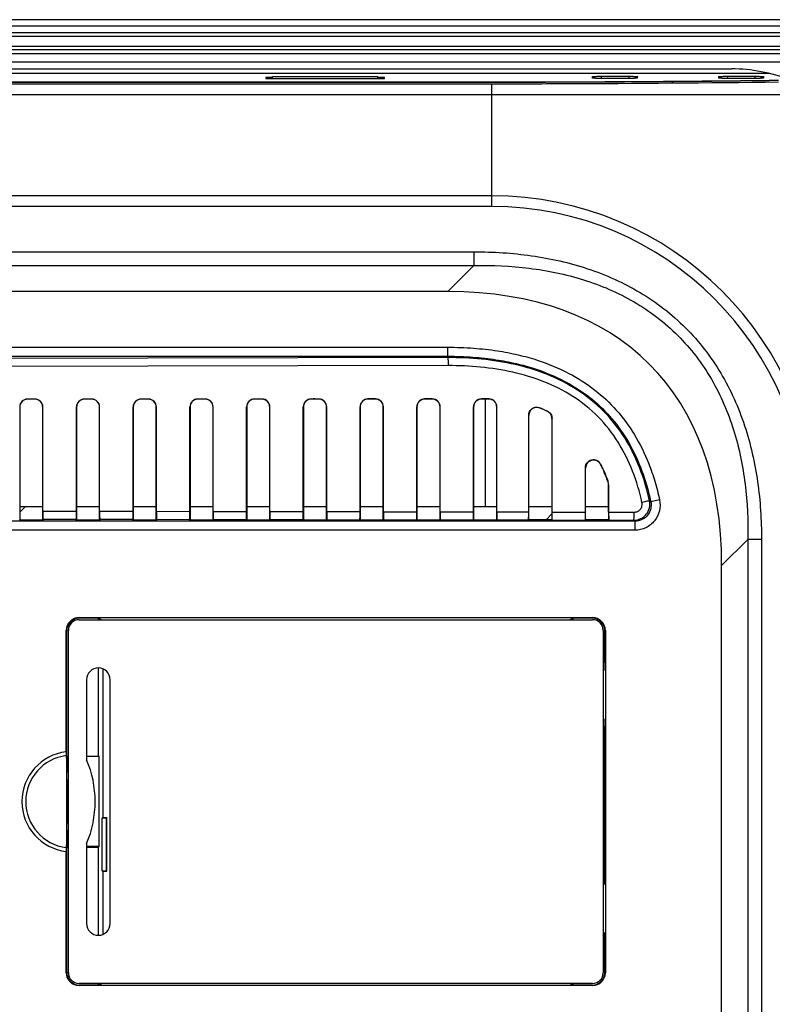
# Model space of a CAD drawing. Header units: millimetres. Extents: x 0 to 1188, y 0 to 840.
# Tile 28 of 30: x 992 to 1062, y 499 to 591. Entities that reach past the tile are written whole.
import ezdxf

# ---------------------------------------------------------------- set-up
doc = ezdxf.new("R2010")
doc.units = ezdxf.units.MM
doc.header["$LTSCALE"] = 65.34
for name, color, linetype in [('PCB_MAIN-OP_10W_BASE-SHAPE', 7, 'CONTINUOUS'), ('RB10W-P0100_REV0-SHAPE', 7, 'CONTINUOUS'), ('RB10W-P0300_REV0-SHAPE', 7, 'CONTINUOUS'), ('RB10W-P0400_GASKET-SHAPE', 7, 'CONTINUOUS'), ('RN07W-P0200_BY_COVER-SHAPE', 7, 'CONTINUOUS')]:
    doc.layers.add(name, color=color, linetype=linetype)

msp = doc.modelspace()

# ---------------------------------------------------------------- linework, layer by layer
at = {"layer": 'PCB_MAIN-OP_10W_BASE-SHAPE', "color": 2, "linetype": 'Continuous'}
for p, q in [((992.022407, 544.969005), (992.56709, 545.513688)), ((1041.220042, 544.258013), (1041.772934, 544.810904)), ((996.442116, 515.146462), (996.56709, 515.271436)), ((1046.56709, 505.347494), (1046.728719, 505.509124))]:
    msp.add_line(p, q, dxfattribs=at)
at = {"layer": 'PCB_MAIN-OP_10W_BASE-SHAPE', "color": 7, "linetype": 'Continuous'}
for p, q in [((992.022407, 545.513688), (994.164426, 545.513688)), ((997.326041, 545.513688), (999.471293, 545.513688)), ((1002.629675, 545.513688), (1004.77816, 545.513688)), ((1007.933308, 545.513688), (1010.085027, 545.513688)), ((1013.236942, 545.513688), (1015.391895, 545.513688)), ((1018.540576, 545.513688), (1020.698762, 545.513688)), ((1023.84421, 545.513688), (1026.005629, 545.513688)), ((1029.147843, 545.513688), (1031.312496, 545.513688)), ((1034.451477, 545.513688), (1036.619364, 545.513688)), ((1039.611904, 545.513688), (1041.772934, 545.513688)), ((1044.920287, 545.513688), (1047.064547, 545.513688))]:
    msp.add_line(p, q, dxfattribs=at)
at = {"layer": 'RB10W-P0100_REV0-SHAPE', "color": 7, "linetype": 'Continuous'}
for p, q in [((1073.080795, 591.013688), (828.053385, 591.013688)), ((1062.102018, 585.98353), (838.16709, 585.98353)), ((1015.026386, 585.607807), (1015.028504, 585.510752)), ((1015.660111, 585.607807), (1015.026386, 585.607807)), ((1015.028504, 585.510752), (1026.105676, 585.510752)), ((1026.107794, 585.607807), (1025.474069, 585.607807)), ((1026.105676, 585.510752), (1026.107794, 585.607807)), ((1045.577594, 585.552431), (1045.574492, 585.694621)), ((1045.574492, 585.694621), (1045.736244, 585.535767)), ((1045.578098, 585.551453), (1045.577594, 585.552431)), ((1046.379156, 585.722759), (1046.379156, 585.524336)), ((1046.379156, 585.722759), (1048.955025, 585.722759)), ((1048.950941, 585.524336), (1046.383239, 585.524336)), ((1048.955025, 585.722759), (1048.955025, 585.524336)), ((1049.759688, 585.694621), (1049.597937, 585.535768)), ((1049.756586, 585.552431), (1049.756088, 585.551461)), ((1049.759688, 585.694621), (1049.756586, 585.552431)), ((1057.377594, 585.552431), (1057.374492, 585.694621)), ((1057.374492, 585.694621), (1057.536244, 585.535767)), ((1057.378098, 585.551453), (1057.377594, 585.552431)), ((1058.179156, 585.722759), (1058.179156, 585.524336)), ((1058.179156, 585.722759), (1060.755025, 585.722759)), ((1060.750941, 585.524336), (1058.183239, 585.524336)), ((1060.755025, 585.722759), (1060.755025, 585.524336)), ((1061.559688, 585.694621), (1061.397937, 585.535768)), ((1061.556586, 585.552431), (1061.556088, 585.551461)), ((1061.559688, 585.694621), (1061.556586, 585.552431)), ((867.400193, 585.189082), (1033.733987, 585.189082)), ((1033.733987, 585.175114), (1033.733987, 585.189082)), ((1035.53218, 555.5446), (1035.53218, 545.513688))]:
    msp.add_line(p, q, dxfattribs=at)
msp.add_ellipse((1033.733987, 588.331952), major_axis=(90, 0), ratio=0.034920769, start_param=-1.570796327, end_param=-1.23998311, dxfattribs=at)
for points, knots in [([(1045.574492, 585.694621), (1045.574458, 585.696171), (1045.581494, 585.698459), (1045.591542, 585.700611), (1045.611637, 585.70323), (1045.651305, 585.706938), (1045.718988, 585.711005), (1045.818009, 585.71504), (1045.939127, 585.718396), (1046.128581, 585.721821), (1046.277267, 585.722759), (1046.379156, 585.722759)], [0, 0, 0, 0, 0.005768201, 0.020357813, 0.044384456, 0.077698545, 0.170567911, 0.295082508, 0.446997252, 0.621006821, 1, 1, 1, 1]), ([(1046.383239, 585.524336), (1046.282794, 585.524336), (1046.136446, 585.52521), (1045.949928, 585.528604), (1045.830089, 585.531615), (1045.731383, 585.536131), (1045.654807, 585.538949), (1045.608893, 585.546331), (1045.582932, 585.546659), (1045.578098, 585.551453)], [0, 0, 0, 0, 0.373677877, 0.544311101, 0.694284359, 0.818952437, 0.913790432, 0.974672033, 1, 1, 1, 1]), ([(1049.756088, 585.551461), (1049.751185, 585.546585), (1049.724907, 585.546324), (1049.678746, 585.538894), (1049.60196, 585.536094), (1049.503029, 585.531579), (1049.382802, 585.528572), (1049.196591, 585.525202), (1049.050722, 585.524336), (1048.950941, 585.524336)], [0, 0, 0, 0, 0.025725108, 0.087149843, 0.18209254, 0.30686093, 0.457474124, 0.628796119, 1, 1, 1, 1]), ([(1048.955025, 585.722759), (1049.057635, 585.722759), (1049.206854, 585.721811), (1049.396683, 585.718359), (1049.517435, 585.714996), (1049.61622, 585.710956), (1049.683732, 585.706874), (1049.723168, 585.703164), (1049.742972, 585.700542), (1049.752873, 585.698434), (1049.759721, 585.696139), (1049.759688, 585.694621)], [0, 0, 0, 0, 0.381672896, 0.554983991, 0.706310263, 0.830747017, 0.92339742, 0.956392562, 0.980059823, 0.994353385, 1, 1, 1, 1]), ([(1057.374492, 585.694621), (1057.374458, 585.696171), (1057.381494, 585.698459), (1057.391542, 585.700611), (1057.411637, 585.70323), (1057.451305, 585.706938), (1057.518988, 585.711005), (1057.618009, 585.71504), (1057.739127, 585.718396), (1057.928581, 585.721821), (1058.077267, 585.722759), (1058.179156, 585.722759)], [0, 0, 0, 0, 0.005768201, 0.020357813, 0.044384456, 0.077698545, 0.170567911, 0.295082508, 0.446997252, 0.621006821, 1, 1, 1, 1]), ([(1058.183239, 585.524336), (1058.082794, 585.524336), (1057.936446, 585.52521), (1057.749928, 585.528604), (1057.630089, 585.531615), (1057.531383, 585.536131), (1057.454807, 585.538949), (1057.408893, 585.546331), (1057.382932, 585.546659), (1057.378098, 585.551453)], [0, 0, 0, 0, 0.373677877, 0.544311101, 0.694284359, 0.818952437, 0.913790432, 0.974672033, 1, 1, 1, 1]), ([(1061.556088, 585.551461), (1061.551185, 585.546585), (1061.524907, 585.546324), (1061.478746, 585.538894), (1061.40196, 585.536094), (1061.303029, 585.531579), (1061.182802, 585.528572), (1060.996591, 585.525202), (1060.850722, 585.524336), (1060.750941, 585.524336)], [0, 0, 0, 0, 0.025725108, 0.087149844, 0.18209254, 0.30686093, 0.457474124, 0.628796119, 1, 1, 1, 1]), ([(1060.755025, 585.722759), (1060.857635, 585.722759), (1061.006854, 585.721811), (1061.196683, 585.718359), (1061.317435, 585.714996), (1061.41622, 585.710956), (1061.483732, 585.706874), (1061.523168, 585.703164), (1061.542972, 585.700542), (1061.552873, 585.698434), (1061.559721, 585.696139), (1061.559688, 585.694621)], [0, 0, 0, 0, 0.381672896, 0.554983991, 0.706310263, 0.830747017, 0.92339742, 0.956392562, 0.980059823, 0.994353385, 1, 1, 1, 1])]:
    msp.add_open_spline(points, degree=3, knots=knots, dxfattribs=at)
at = {"layer": 'RB10W-P0300_REV0-SHAPE', "color": 7, "linetype": 'Continuous'}
for p, q in [((1015.659411, 585.510752), (1015.660111, 585.702466)), ((1015.660111, 585.702466), (1025.474069, 585.702466)), ((1025.474069, 585.702466), (1025.47477, 585.510752)), ((864.99009, 585.02669), (1036.14409, 585.02669)), ((867.400193, 585.175114), (1033.733987, 585.175114)), ((1036.14409, 573.55449), (1036.14409, 585.02669)), ((864.99009, 584.027908), (1036.14409, 584.027908)), ((1036.14409, 574.55449), (864.99009, 574.55449)), ((1036.14409, 573.55449), (864.99009, 573.55449)), ((866.650708, 569.314378), (1034.483473, 569.314378)), ((1034.483473, 569.314378), (1034.483473, 568.034159)), ((866.650708, 568.034159), (1034.483473, 568.034159)), ((1032.039109, 565.589795), (1034.483473, 568.034159)), ((1032.039109, 565.589795), (869.095071, 565.589795)), ((869.095071, 560.389795), (1032.039109, 560.389795)), ((1032.039109, 559.422743), (1032.039109, 560.389795)), ((869.095071, 559.547926), (1032.039109, 559.547926)), ((1032.039109, 559.422743), (964.500714, 559.299139)), ((1032.065284, 558.673771), (964.526889, 558.550167)), ((992.022407, 554.791503), (992.022407, 544.255005)), ((994.164426, 544.254353), (994.164426, 554.790742)), ((994.177528, 545.075159), (994.177528, 554.803782)), ((997.312947, 545.06942), (997.312947, 554.806177)), ((997.326041, 554.793115), (997.326041, 544.253389)), ((999.471293, 544.252735), (999.471293, 554.792351)), ((999.484395, 545.065446), (999.484395, 554.805392)), ((1002.61658, 545.059714), (1002.61658, 554.807789)), ((1002.629675, 554.794728), (1002.629675, 544.251773)), ((1004.77816, 544.251118), (1004.77816, 554.793961)), ((1004.791262, 545.055734), (1004.791262, 554.807001)), ((1007.920214, 545.050008), (1007.920214, 554.8094)), ((1007.933308, 554.79634), (1007.933308, 544.250157)), ((1010.085027, 544.249501), (1010.085027, 554.795571)), ((1010.09813, 545.046022), (1010.09813, 554.808611)), ((1013.223848, 545.040302), (1013.223848, 554.811012)), ((1013.236942, 554.797952), (1013.236942, 544.24854)), ((1015.391895, 544.247884), (1015.391895, 554.79718)), ((1015.404997, 545.03631), (1015.404997, 554.81022)), ((1018.527482, 545.030595), (1018.527482, 554.812624)), ((1018.540576, 554.799565), (1018.540576, 544.246924)), ((1020.698762, 544.246266), (1020.698762, 554.79879)), ((1020.711864, 545.026598), (1020.711864, 554.81183)), ((1023.831115, 545.020889), (1023.831115, 554.814236)), ((1023.84421, 554.801177), (1023.84421, 544.245308)), ((1026.005629, 544.244649), (1026.005629, 554.800399)), ((1026.018732, 545.016885), (1026.018732, 554.81344)), ((1029.134749, 545.011183), (1029.134749, 554.815847)), ((1029.147843, 554.802789), (1029.147843, 544.243692)), ((1031.312496, 544.243032), (1031.312496, 554.802009)), ((1031.325599, 545.007173), (1031.325599, 554.815049)), ((1034.438383, 545.001476), (1034.438383, 554.817459)), ((1034.451477, 554.804401), (1034.451477, 544.242075)), ((1036.619364, 544.241415), (1036.619364, 554.803619)), ((1036.632466, 544.997461), (1036.632466, 554.816659)), ((1039.59881, 544.992032), (1039.59881, 554.042339)), ((1039.611904, 544.258503), (1039.611904, 554.023168)), ((1041.772934, 553.72961), (1041.772934, 544.257844)), ((1041.786037, 544.988029), (1041.786037, 553.737898)), ((1044.907192, 544.982317), (1044.907192, 549.146354)), ((1044.920287, 544.256885), (1044.920287, 549.093738)), ((1047.064547, 547.537211), (1047.064547, 544.256231)), ((1047.077649, 544.978345), (1047.077649, 547.539362)), ((1051.836049, 546.11942), (1051.012833, 545.943185)), ((994.177528, 545.075159), (997.312947, 545.06942)), ((999.484395, 545.065446), (1002.61658, 545.059714)), ((1004.791262, 545.055734), (1007.920214, 545.050008)), ((1010.09813, 545.046022), (1013.223848, 545.040302)), ((1015.404997, 545.03631), (1018.527482, 545.030595)), ((1020.711864, 545.026598), (1023.831115, 545.020889)), ((1026.018732, 545.016885), (1029.134749, 545.011183)), ((1031.325599, 545.007173), (1034.438383, 545.001476)), ((1036.632466, 544.997461), (1039.59881, 544.992032)), ((1041.786037, 544.988029), (1044.907192, 544.982317)), ((1047.077649, 544.978345), (1049.458487, 544.973988)), ((1049.548078, 544.131664), (851.586102, 544.131664)), ((992.022407, 544.255005), (991.984246, 544.216844)), ((991.984246, 544.216844), (994.201934, 544.216844)), ((992.022407, 544.255005), (994.164426, 544.254353)), ((994.201934, 544.216844), (994.164426, 544.254353)), ((994.183736, 544.326127), (994.201934, 544.216844)), ((994.183736, 544.326127), (997.306742, 544.320412)), ((997.289496, 544.216844), (997.306742, 544.320412)), ((997.326041, 544.253389), (997.289496, 544.216844)), ((997.289496, 544.216844), (999.507184, 544.216844)), ((997.326041, 544.253389), (999.471293, 544.252735)), ((999.507184, 544.216844), (999.471293, 544.252735)), ((999.490604, 544.316415), (999.507184, 544.216844)), ((999.490604, 544.316415), (1002.610376, 544.310705)), ((1002.594746, 544.216844), (1002.610376, 544.310705)), ((1002.629675, 544.251773), (1002.594746, 544.216844)), ((1002.594746, 544.216844), (1004.812434, 544.216844)), ((1002.629675, 544.251773), (1004.77816, 544.251118)), ((1004.812434, 544.216844), (1004.77816, 544.251118)), ((1004.797471, 544.306703), (1004.812434, 544.216844)), ((1004.797471, 544.306703), (1007.91401, 544.300999)), ((1007.899996, 544.216844), (1007.91401, 544.300999)), ((1007.933308, 544.250157), (1007.899996, 544.216844)), ((1007.899996, 544.216844), (1010.117684, 544.216844)), ((1007.933308, 544.250157), (1010.085027, 544.249501)), ((1010.117684, 544.216844), (1010.085027, 544.249501)), ((1010.104338, 544.296991), (1010.117684, 544.216844)), ((1010.104338, 544.296991), (1013.217643, 544.291293)), ((1013.205246, 544.216844), (1013.217643, 544.291293)), ((1013.236942, 544.24854), (1013.205246, 544.216844)), ((1013.205246, 544.216844), (1015.422934, 544.216844)), ((1013.236942, 544.24854), (1015.391895, 544.247884)), ((1015.422934, 544.216844), (1015.391895, 544.247884)), ((1015.411205, 544.287278), (1018.521277, 544.281587)), ((1015.411205, 544.287278), (1015.422934, 544.216844)), ((1018.510496, 544.216844), (1018.521277, 544.281587)), ((1018.540576, 544.246924), (1018.510496, 544.216844)), ((1018.510496, 544.216844), (1020.728184, 544.216844)), ((1018.540576, 544.246924), (1020.698762, 544.246266)), ((1020.728184, 544.216844), (1020.698762, 544.246266)), ((1020.718073, 544.277566), (1023.824911, 544.27188)), ((1020.718073, 544.277566), (1020.728184, 544.216844)), ((1023.815746, 544.216844), (1023.824911, 544.27188)), ((1023.84421, 544.245308), (1023.815746, 544.216844)), ((1023.815746, 544.216844), (1026.033434, 544.216844)), ((1023.84421, 544.245308), (1026.005629, 544.244649)), ((1026.033434, 544.216844), (1026.005629, 544.244649)), ((1026.02494, 544.267854), (1029.128544, 544.262174)), ((1026.02494, 544.267854), (1026.033434, 544.216844)), ((1029.120996, 544.216844), (1029.128544, 544.262174)), ((1029.147843, 544.243692), (1029.120996, 544.216844)), ((1029.120996, 544.216844), (1031.338684, 544.216844)), ((1029.147843, 544.243692), (1031.312496, 544.243032)), ((1031.338684, 544.216844), (1031.312496, 544.243032)), ((1031.331807, 544.258142), (1034.432178, 544.252468)), ((1031.331807, 544.258142), (1031.338684, 544.216844)), ((1034.426246, 544.216844), (1034.432178, 544.252468)), ((1034.451477, 544.242075), (1034.426246, 544.216844)), ((1034.426246, 544.216844), (1036.643934, 544.216844)), ((1034.451477, 544.242075), (1036.619364, 544.241415)), ((1036.643934, 544.216844), (1036.619364, 544.241415)), ((1036.638675, 544.24843), (1039.592605, 544.243023)), ((1036.638675, 544.24843), (1036.643934, 544.216844)), ((1039.591842, 544.23844), (1039.592605, 544.243023)), ((1039.591842, 544.23844), (1041.792338, 544.23844)), ((1039.592605, 544.239204), (1039.611904, 544.258503)), ((1041.772934, 544.257844), (1039.611904, 544.258503)), ((1041.792269, 544.23851), (1041.772934, 544.257844)), ((1041.792245, 544.238998), (1049.432312, 544.225016)), ((1041.792245, 544.238998), (1041.792338, 544.23844)), ((1044.901456, 544.238054), (1044.920287, 544.256885)), ((1047.064547, 544.256231), (1044.920287, 544.256885)), ((1047.083171, 544.237607), (1047.064547, 544.256231)), ((1049.548078, 543.289795), (1049.548078, 544.131664)), ((1049.548078, 543.289795), (851.586102, 543.289795)), ((1057.643497, 539.985407), (1060.087861, 542.429771)), ((1061.36808, 542.429771), (1060.087861, 542.429771)), ((1060.087861, 542.429771), (1060.087861, 479.026178)), ((1061.36808, 542.429771), (1061.36808, 479.026178)), ((1057.643497, 487.194402), (1057.643497, 539.985407)), ((997.566877, 535.113719), (1045.567303, 535.113719)), ((997.607024, 535.073572), (997.566877, 535.113719)), ((999.363569, 535.073572), (997.607024, 535.073572)), ((999.363569, 534.913688), (999.363569, 535.073572)), ((999.363569, 535.073572), (999.683434, 534.913688)), ((1043.770612, 535.073572), (1043.450746, 534.913688)), ((1045.527157, 535.073572), (1043.770612, 535.073572)), ((1043.770612, 534.913688), (1043.770612, 535.073572)), ((1045.527157, 535.073572), (1045.567303, 535.113719)), ((996.36706, 522.572899), (996.36706, 533.913901)), ((996.407206, 533.873755), (996.36706, 533.913901)), ((1046.726974, 533.873755), (1046.767121, 533.913901)), ((1046.767121, 533.913901), (1046.767121, 501.913475)), ((996.407206, 522.163688), (996.407206, 533.873755)), ((1046.726974, 530.915434), (1046.726974, 533.873755)), ((999.363569, 522.163688), (999.363569, 530.413008)), ((999.800078, 516.413688), (999.800078, 530.320599)), ((1046.726974, 530.915434), (1046.56709, 530.915434)), ((1046.726974, 530.915434), (1046.728719, 530.913688)), ((1046.728719, 530.913688), (1046.728719, 530.163688)), ((1046.728719, 525.663688), (1046.728719, 524.913688)), ((1046.726974, 524.911943), (1046.56709, 524.911943)), ((1046.726974, 524.911943), (1046.728719, 524.913688)), ((1046.726974, 510.915434), (1046.726974, 524.911943)), ((996.407206, 522.163688), (996.56709, 522.163688)), ((996.442116, 522.128778), (996.407206, 522.163688)), ((996.442116, 522.128778), (996.442116, 520.663688)), ((996.56709, 522.128778), (996.442116, 522.128778)), ((998.26709, 522.163688), (999.363569, 522.163688)), ((999.450871, 522.120051), (998.26709, 522.120051)), ((999.363569, 522.163688), (999.450871, 522.120051)), ((999.450871, 513.707326), (999.450871, 522.120051)), ((996.442116, 520.663688), (996.42117, 520.642742)), ((996.42117, 515.184634), (996.42117, 520.642742)), ((999.800078, 516.413688), (999.712776, 516.370051)), ((999.800078, 516.413688), (1000.16709, 516.413688)), ((1000.16709, 516.413688), (1000.123452, 516.370051)), ((1000.16709, 511.413688), (1000.16709, 516.413688)), ((999.712776, 511.457326), (999.712776, 516.370051)), ((1000.123452, 516.370051), (999.712776, 516.370051)), ((1000.123452, 511.457326), (1000.123452, 516.370051)), ((996.442116, 515.163688), (996.42117, 515.184634)), ((996.442116, 515.163688), (996.442116, 513.698598)), ((996.442116, 513.698598), (996.407206, 513.663688)), ((996.407206, 501.953622), (996.407206, 513.663688)), ((996.407206, 513.663688), (996.56709, 513.663688)), ((996.442116, 513.698598), (996.56709, 513.698598)), ((999.450871, 513.707326), (998.26709, 513.707326)), ((998.26709, 513.663688), (999.363569, 513.663688)), ((999.363569, 513.663688), (999.450871, 513.707326)), ((999.363569, 505.414368), (999.363569, 513.663688)), ((996.36706, 501.913475), (996.36706, 513.254478)), ((999.712776, 511.457326), (1000.123452, 511.457326)), ((999.800078, 511.413688), (999.712776, 511.457326)), ((999.800078, 505.506777), (999.800078, 511.413688)), ((999.800078, 511.413688), (1000.16709, 511.413688)), ((1000.16709, 511.413688), (1000.123452, 511.457326)), ((1046.726974, 510.915434), (1046.56709, 510.915434)), ((1046.726974, 510.915434), (1046.728719, 510.913688)), ((1046.728719, 510.163688), (1046.728719, 510.913688)), ((1046.728719, 504.913688), (1046.728719, 505.663688)), ((1046.726974, 504.911943), (1046.56709, 504.911943)), ((1046.726974, 504.911943), (1046.728719, 504.913688)), ((1046.726974, 501.953622), (1046.726974, 504.911943)), ((996.407206, 501.953622), (996.36706, 501.913475)), ((1046.726974, 501.953622), (1046.767121, 501.913475)), ((997.607024, 500.753804), (997.566877, 500.713658)), ((999.363569, 500.753804), (997.607024, 500.753804)), ((999.363569, 500.753804), (999.683434, 500.913688)), ((999.363569, 500.753804), (999.363569, 500.913688)), ((1043.770612, 500.753804), (1043.450746, 500.913688)), ((1043.770612, 500.753804), (1043.770612, 500.913688)), ((1045.527157, 500.753804), (1043.770612, 500.753804)), ((1045.527157, 500.753804), (1045.567303, 500.713658)), ((1045.567303, 500.713658), (997.566877, 500.713658))]:
    msp.add_line(p, q, dxfattribs=at)
for centre, radius, start, end in [((1036.14409, 544.090388), 30.464102, 0, 90), ((1036.14409, 544.090388), 29.464102, 0, 90), ((992.749447, 554.804644), 0.740128, 90.18053164, 180.00614218), ((992.762542, 554.791581), 0.740129, 90.18039356, 180.00605414), ((992.926367, 461.468272), 94.076657, 89.68666579, 90.10917077), ((992.921739, 460.923815), 94.60802, 89.69355848, 90.09782309), ((993.424624, 554.790671), 0.739809, 0.00547519, 89.75871167), ((993.437727, 554.803711), 0.739809, 0.00547, 89.758637), ((998.053074, 554.806262), 0.74012, 90.18200736, 180.00663668), ((998.066176, 554.793194), 0.740129, 90.18035153, 180.0060778), ((998.232189, 461.532602), 94.013943, 89.68581752, 90.11059288), ((998.227544, 460.99034), 94.543111, 89.69270393, 90.0992055), ((998.731491, 554.792281), 0.739809, 0.00547496, 89.758715), ((998.7446, 554.805328), 0.739801, 0.00494594, 89.75885236), ((1003.356707, 554.807874), 0.74012, 90.18400546, 180.00663616), ((1003.369809, 554.794807), 0.740129, 90.18037834, 180.00608698), ((1003.538013, 461.597196), 93.950966, 89.68496848, 90.11201845), ((1003.533362, 461.056978), 94.478089, 89.69185619, 90.10059876), ((1004.038359, 554.79389), 0.739809, 0.00547475, 89.75871711), ((1004.051467, 554.806937), 0.739801, 0.00494624, 89.75857884), ((1008.660341, 554.809486), 0.74012, 90.18601007, 180.00663564), ((1008.673443, 554.796419), 0.740129, 90.18040231, 180.00609584), ((1008.843839, 461.662017), 93.887761, 89.68411865, 90.11344748), ((1008.839181, 461.123824), 94.412859, 89.69100721, 90.10199484), ((1009.345226, 554.7955), 0.739809, 0.00547138, 89.75870912), ((1009.358335, 554.808547), 0.739801, 0.00494457, 89.7582943), ((1013.963975, 554.811098), 0.74012, 90.18802122, 180.00663512), ((1013.977076, 554.798031), 0.740128, 90.18042768, 180.00610488), ((1014.149667, 461.727136), 93.824258, 89.68326809, 90.11488006), ((1014.145003, 461.190913), 94.347387, 89.69015777, 90.10339456), ((1014.652093, 554.79711), 0.739809, 0.00547169, 89.75871086), ((1014.665202, 554.810157), 0.739801, 0.0049457, 89.75803081), ((1019.267609, 554.81271), 0.74012, 90.19003892, 180.00663459), ((1019.28071, 554.799644), 0.740128, 90.18045303, 180.00611395), ((1019.455497, 461.79249), 93.76052, 89.68241671, 90.11631614), ((1019.450826, 461.258216), 94.2817, 89.68930759, 90.10479764), ((1019.958961, 554.798719), 0.739809, 0.00547035, 89.75870847), ((1019.972069, 554.811766), 0.739801, 0.00494552, 89.75776084), ((1024.571242, 554.814321), 0.74012, 90.19206319, 180.00663407), ((1024.584344, 554.801256), 0.740128, 90.18047838, 180.00612303), ((1024.761329, 461.8581), 93.696527, 89.68156454, 90.11775575), ((1024.756652, 461.325745), 94.215787, 89.68845666, 90.10620411), ((1025.265828, 554.800329), 0.739809, 0.00546919, 89.75870679), ((1025.278936, 554.813376), 0.739801, 0.0049454, 89.75749345), ((1029.874876, 554.815933), 0.74012, 90.19409406, 180.00663354), ((1029.887977, 554.802868), 0.740128, 90.18050371, 180.00613213), ((1030.067163, 461.923964), 93.632279, 89.68071156, 90.11919891), ((1030.062479, 461.393502), 94.149647, 89.68760497, 90.10761398), ((1030.572695, 554.801938), 0.739809, 0.00546854, 89.75870715), ((1030.585804, 554.814985), 0.739801, 0.00494534, 89.75722877), ((1035.178516, 554.817538), 0.740128, 90.19662322, 180.00610937), ((1035.191611, 554.80448), 0.740128, 90.18049957, 180.00611237), ((1035.372999, 461.993801), 93.564058, 89.6798628, 90.12065066), ((1035.368308, 461.46139), 94.083375, 89.68675239, 90.10902713), ((1035.879562, 554.803549), 0.739809, 0.00543961, 89.75862709), ((1035.892665, 554.816589), 0.739809, 0.00540051, 89.75869754), ((1046.319935, 547.536412), 0.744613, 0.06151095, 18.59780592), ((1046.333042, 547.538564), 0.744607, 0.06141198, 18.58784844), ((1006.755109, 494.665308), 67.736008, 49.2026587, 49.33188057), ((1014.401755, 500.665006), 55.89825, 51.04164721, 51.19408098), ((996.907206, 517.913688), 4.690416, 96.61283365, 263.38716635), ((996.907206, 517.913688), 4.329615, 97.1308666, 262.8691334)]:
    msp.add_arc(centre, radius, start, end, dxfattribs=at)
for centre, major_axis, ratio, start_param, end_param in [((1033.733987, 588.331952), (90.4, 0), 0.034920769, -1.570796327, -1.241502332), ((995.154208, 503.100506), (55.72173, 55.72173), 0.50759858, -0.469707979, 0.469707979), ((1036.448365, 544.045638), (11.46732, 0), 0.999999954, 1.12785221, 1.199683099), ((1036.448361, 544.045638), (11.454222, 0), 0.999999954, 1.128625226, 1.197894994), ((994.184079, 545.075099), (-0.000001, 0.750001), 0.008734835, 1.570716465, 3.089184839), ((997.3064, 545.069384), (0, 0.750001), 0.008729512, -3.089216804, -1.570748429), ((999.490946, 545.065386), (-0.000001, 0.750001), 0.008734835, 1.570716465, 3.089184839), ((1002.610033, 545.059678), (0, 0.750001), 0.008729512, -3.089216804, -1.570748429), ((1004.797814, 545.055674), (-0.000001, 0.750001), 0.008734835, 1.570716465, 3.089184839), ((1007.913667, 545.049972), (0, 0.750001), 0.008729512, -3.089216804, -1.570748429), ((1010.104681, 545.045962), (-0.000001, 0.750001), 0.008734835, 1.570716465, 3.089184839), ((1013.217301, 545.040266), (0, 0.750001), 0.008729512, -3.089216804, -1.570748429), ((1015.411548, 545.03625), (-0.000001, 0.750001), 0.008734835, 1.570716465, 3.089184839), ((1018.520935, 545.030559), (0, 0.750001), 0.008729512, -3.089216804, -1.570748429), ((1020.718415, 545.026538), (-0.000001, 0.750001), 0.008734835, 1.570716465, 3.089184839), ((1023.824568, 545.020853), (0, 0.750001), 0.008729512, -3.089216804, -1.570748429), ((1026.025283, 545.016825), (-0.000001, 0.750001), 0.008734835, 1.570716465, 3.089184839), ((1029.128202, 545.011147), (0, 0.750001), 0.008729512, -3.089216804, -1.570748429), ((1031.33215, 545.007113), (-0.000001, 0.750001), 0.008734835, 1.570716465, 3.089184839), ((1034.431836, 545.00144), (0, 0.750001), 0.008729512, -3.089216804, -1.570748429), ((1036.639017, 544.997401), (-0.000001, 0.750001), 0.008734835, 1.570716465, 3.089184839), ((1044.900645, 544.982281), (0, 0.750001), 0.008729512, -3.017427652, -1.570748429), ((1047.0842, 544.978285), (-0.000001, 0.750001), 0.008734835, 1.570716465, 2.983750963), ((1533.331212, 544.088395), (491.702944, -0.149903), 0.000013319, 2.992498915, 3.026143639), ((997.567242, 533.913536), (-0.848787, 0.848787), 0.99969546, -0.78524587, 0.78524587), ((997.607389, 533.873389), (-0.848787, 0.848787), 0.99969546, -0.78524587, 0.78524587), ((1045.526791, 533.873389), (0.848787, 0.848787), 0.99969546, -0.78524587, 0.78524587), ((1045.566938, 533.913536), (0.848787, 0.848787), 0.99969546, -0.78524587, 0.78524587), ((997.567242, 501.913841), (-0.848787, -0.848787), 0.99969546, -0.78524587, 0.78524587), ((997.607389, 501.953987), (0.848787, 0.848787), 0.99969546, -3.926838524, -2.356346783), ((1045.526791, 501.953987), (-0.848787, 0.848787), 0.99969546, -3.926838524, -2.356346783), ((1045.566938, 501.913841), (0.848787, -0.848787), 0.99969546, -0.78524587, 0.78524587)]:
    msp.add_ellipse(centre, major_axis=major_axis, ratio=ratio, start_param=start_param, end_param=end_param, dxfattribs=at)
for points, knots in [([(1036.14409, 585.02669), (1038.422473, 585.02669), (1047.363691, 585.042896), (1056.304707, 585.120514), (1062.96709, 585.197773)], [0, 0, 0, 0, 0.254818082, 1, 1, 1, 1]), ([(1036.14409, 584.027908), (1038.468888, 584.027908), (1047.598422, 584.023418), (1056.727973, 584.011327), (1063.5327, 584.023664)], [0, 0, 0, 0, 0.254645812, 1, 1, 1, 1]), ([(1034.483473, 569.314378), (1036.279937, 569.314374), (1039.878506, 569.088655), (1045.161348, 567.903857), (1050.119516, 565.69571), (1054.425779, 562.372344), (1057.74923, 558.066123), (1059.957465, 553.107943), (1061.142343, 547.824993), (1061.368074, 544.226318), (1061.36808, 542.429771)], [0, 0, 0, 0, 0.125091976, 0.250128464, 0.375093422, 0.499995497, 0.624898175, 0.749864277, 0.874902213, 1, 1, 1, 1]), ([(1034.483473, 568.034159), (1036.20785, 568.065575), (1039.665901, 567.914464), (1044.758454, 566.872473), (1049.551861, 564.823775), (1053.708891, 561.655453), (1056.8773, 557.498464), (1058.926088, 552.705044), (1059.968157, 547.612384), (1060.119278, 544.154229), (1060.087861, 542.429771)], [0, 0, 0, 0, 0.125096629, 0.250138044, 0.375102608, 0.499995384, 0.624888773, 0.749854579, 0.874897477, 1, 1, 1, 1]), ([(1032.039109, 560.389795), (1032.843679, 560.389795), (1034.392749, 560.333958), (1036.594369, 560.099166), (1038.576289, 559.717327), (1040.843914, 559.094569), (1043.304914, 558.081648), (1045.807519, 556.485369), (1047.872639, 554.555776), (1049.586257, 552.227696), (1050.706861, 549.94035), (1051.417846, 547.853394), (1051.709326, 546.711356), (1051.836049, 546.11942)], [0, 0, 0, 0, 0.090283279, 0.17377193, 0.248208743, 0.316502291, 0.437448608, 0.545252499, 0.647842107, 0.752801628, 0.867911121, 0.932071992, 1, 1, 1, 1]), ([(1032.039109, 559.547926), (1032.822956, 559.547926), (1034.329811, 559.493592), (1036.467151, 559.266127), (1038.383183, 558.896935), (1040.56059, 558.299283), (1042.909483, 557.333511), (1045.286649, 555.818216), (1047.241078, 553.992247), (1048.864903, 551.785084), (1049.930752, 549.608025), (1050.610703, 547.610645), (1050.890828, 546.513083), (1051.012833, 545.943185)], [0, 0, 0, 0, 0.091889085, 0.176592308, 0.251725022, 0.320362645, 0.44108632, 0.547864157, 0.649099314, 0.752856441, 0.867381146, 0.931677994, 1, 1, 1, 1]), ([(1050.897071, 546.042871), (1050.670359, 547.073526), (1050.074797, 549.107778), (1048.672447, 551.965605), (1046.705444, 554.477172), (1044.223459, 556.481142), (1041.382395, 557.919196), (1037.332599, 559.146757), (1034.146107, 559.426512), (1032.039109, 559.422743)], [0, 0, 0, 0, 0.125096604, 0.25014851, 0.375150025, 0.500136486, 0.625164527, 0.750232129, 1, 1, 1, 1]), ([(1032.039109, 559.422743), (1032.043078, 559.416803), (1032.044385, 559.392591), (1032.050384, 559.347238), (1032.053577, 559.275968), (1032.057666, 559.183947), (1032.060679, 559.073285), (1032.06406, 558.901233), (1032.065114, 558.766421), (1032.065284, 558.673771)], [0, 0, 0, 0, 0.028573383, 0.091570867, 0.187026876, 0.311609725, 0.46088372, 0.629443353, 1, 1, 1, 1]), ([(1050.1917, 545.882245), (1049.974044, 546.87168), (1049.403427, 548.824766), (1048.059101, 551.569313), (1046.167248, 553.978341), (1043.775189, 555.891196), (1041.039725, 557.255295), (1037.146508, 558.41469), (1034.088089, 558.677467), (1032.065284, 558.673771)], [0, 0, 0, 0, 0.125099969, 0.250151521, 0.375146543, 0.500125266, 0.625150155, 0.750217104, 1, 1, 1, 1]), ([(1039.59881, 554.042339), (1039.59881, 554.16096), (1039.658066, 554.40212), (1039.904433, 554.677612), (1040.250387, 554.80748), (1040.496539, 554.775305), (1040.607024, 554.73231)], [0, 0, 0, 0, 0.250079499, 0.500106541, 0.75005881, 1, 1, 1, 1]), ([(1040.62135, 554.712659), (1040.510846, 554.755889), (1040.264501, 554.788484), (1039.918061, 554.658874), (1039.671269, 554.383275), (1039.611904, 554.141893), (1039.611904, 554.023168)], [0, 0, 0, 0, 0.249934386, 0.499897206, 0.74992691, 1, 1, 1, 1]), ([(1041.772934, 553.72961), (1041.772934, 553.866951), (1041.69305, 554.14737), (1041.473752, 554.339494), (1041.349654, 554.398246)], [0, 0, 0, 0, 0.500066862, 1, 1, 1, 1]), ([(1041.363273, 554.406289), (1041.487243, 554.34748), (1041.706264, 554.155371), (1041.786037, 553.875147), (1041.786037, 553.737898)], [0, 0, 0, 0, 0.499933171, 1, 1, 1, 1]), ([(1044.907192, 549.146354), (1044.907192, 549.3069), (1045.019323, 549.637664), (1045.453262, 549.918852), (1045.968784, 549.877028), (1046.223808, 549.638231), (1046.299446, 549.496665)], [0, 0, 0, 0, 0.250059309, 0.500059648, 0.750002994, 1, 1, 1, 1]), ([(1046.314332, 549.440694), (1046.239287, 549.582914), (1045.984801, 549.823391), (1045.468312, 549.866972), (1045.032882, 549.586028), (1044.920287, 549.254597), (1044.920287, 549.093738)], [0, 0, 0, 0, 0.249991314, 0.49992736, 0.749923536, 1, 1, 1, 1]), ([(1049.432312, 544.225016), (1049.653489, 544.225191), (1050.101991, 544.326366), (1050.638904, 544.752062), (1050.940931, 545.367082), (1050.944164, 545.826832), (1050.897071, 546.042871)], [0, 0, 0, 0, 0.250026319, 0.500054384, 0.750047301, 1, 1, 1, 1]), ([(1049.458487, 544.973988), (1049.569149, 544.973791), (1049.793715, 545.023586), (1050.063087, 545.235921), (1050.214352, 545.543899), (1050.215482, 545.77411), (1050.1917, 545.882245)], [0, 0, 0, 0, 0.249942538, 0.499909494, 0.749930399, 1, 1, 1, 1]), ([(1051.836049, 546.11942), (1051.908338, 545.781749), (1051.901152, 545.064699), (1051.42805, 544.106989), (1050.590504, 543.445956), (1049.892188, 543.289795), (1049.548078, 543.289795)], [0, 0, 0, 0, 0.250507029, 0.500457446, 0.75037301, 1, 1, 1, 1]), ([(1051.012833, 545.943185), (1051.05959, 545.726775), (1051.056026, 545.267295), (1050.753506, 544.653314), (1050.216397, 544.230298), (1049.768705, 544.131246), (1049.548078, 544.131664)], [0, 0, 0, 0, 0.250668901, 0.500456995, 0.750210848, 1, 1, 1, 1]), ([(1050.897071, 546.042871), (1050.876705, 546.035235), (1050.802989, 546.021601), (1050.656724, 545.984724), (1050.442171, 545.938081), (1050.279623, 545.90161), (1050.1917, 545.882245)], [0, 0, 0, 0, 0.090196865, 0.309003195, 0.626664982, 1, 1, 1, 1]), ([(1039.59252, 544.240188), (1039.596231, 544.262473), (1039.593184, 544.340344), (1039.598721, 544.497044), (1039.598008, 544.725317), (1039.59881, 544.898585), (1039.59881, 544.992032)], [0, 0, 0, 0, 0.090138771, 0.308423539, 0.6271584, 1, 1, 1, 1]), ([(1041.792269, 544.23851), (1041.788572, 544.260712), (1041.79163, 544.338669), (1041.786123, 544.495141), (1041.78683, 544.722722), (1041.786037, 544.89513), (1041.786037, 544.988029)], [0, 0, 0, 0, 0.090082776, 0.309724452, 0.628192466, 1, 1, 1, 1]), ([(1049.432312, 544.225016), (1049.436281, 544.230956), (1049.437589, 544.255168), (1049.443587, 544.300521), (1049.44678, 544.371791), (1049.45087, 544.463812), (1049.453882, 544.574473), (1049.457263, 544.746526), (1049.458317, 544.881337), (1049.458487, 544.973988)], [0, 0, 0, 0, 0.028573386, 0.091570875, 0.187026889, 0.311609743, 0.460883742, 0.629443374, 1, 1, 1, 1]), ([(996.36706, 522.572899), (996.36706, 522.539372), (996.367289, 522.41834), (996.368162, 522.297305), (996.369745, 522.209814)], [0, 0, 0, 0, 0.277008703, 1, 1, 1, 1]), ([(996.369745, 522.209814), (996.395653, 520.777967), (996.407542, 517.913688), (996.395653, 515.049409), (996.369745, 513.617562)], [0, 0, 0, 0, 0.500000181, 1, 1, 1, 1]), ([(996.369745, 513.617562), (996.36928, 513.591842), (996.367565, 513.470821), (996.36706, 513.349786), (996.36706, 513.254478)], [0, 0, 0, 0, 0.21254175, 1, 1, 1, 1])]:
    msp.add_open_spline(points, degree=3, knots=knots, dxfattribs=at)
for points in [[(1046.299446, 549.496665), (1046.593641, 548.94604), (1046.839178, 548.367425), (1047.038808, 547.775914)], [(1047.025664, 547.773886), (1046.832395, 548.346217), (1046.596248, 548.906429), (1046.314332, 549.440694)]]:
    msp.add_open_spline(points, degree=3, dxfattribs=at)
at = {"layer": 'RB10W-P0400_GASKET-SHAPE', "color": 7, "linetype": 'Continuous'}
for p, q in [((1067.56709, 590.413688), (828.56709, 590.413688)), ((828.56709, 589.813688), (1067.56709, 589.813688)), ((828.56709, 589.472267), (1067.56709, 589.472267)), ((828.56709, 588.530846), (1067.56709, 588.530846)), ((828.56709, 588.213688), (1067.56709, 588.213688)), ((828.56709, 587.860479), (1067.56709, 587.860479)), ((828.56709, 587.081327), (1067.56709, 587.081327)), ((837.56709, 586.413688), (1058.56709, 586.413688))]:
    msp.add_line(p, q, dxfattribs=at)
msp.add_arc((1058.56709, 571.413688), 15, 68.64720397, 90, dxfattribs=at)
at = {"layer": 'RN07W-P0200_BY_COVER-SHAPE', "color": 7, "linetype": 'Continuous'}
for p, q in [((997.566938, 534.913688), (1045.567242, 534.913688)), ((996.56709, 501.913536), (996.56709, 533.913841)), ((1046.56709, 533.913841), (1046.56709, 501.913536)), ((998.26709, 529.313688), (998.26709, 521.832872)), ((1000.46709, 506.513688), (1000.46709, 529.313688)), ((996.56709, 519.913688), (996.42117, 519.913688)), ((996.511234, 519.913688), (996.511234, 515.913688)), ((996.56709, 515.913688), (996.42117, 515.913688)), ((998.26709, 513.994505), (998.26709, 506.513688)), ((1045.567242, 500.913688), (997.566938, 500.913688))]:
    msp.add_line(p, q, dxfattribs=at)
for centre, radius, start, end in [((999.36709, 529.313688), 1.1, 0, 180), ((989.06709, 517.913688), 10, 336.92608193, 23.07391807), ((999.36709, 506.513688), 1.1, 180, 360)]:
    msp.add_arc(centre, radius, start, end, dxfattribs=at)
for centre, major_axis in [((997.567242, 533.913536), (-0.707322, 0.707322)), ((1045.566938, 533.913536), (0.707322, 0.707322)), ((997.567242, 501.913841), (-0.707322, -0.707322)), ((1045.566938, 501.913841), (0.707322, -0.707322))]:
    msp.add_ellipse(centre, major_axis=major_axis, ratio=0.99969546, start_param=-0.78524587, end_param=0.78524587, dxfattribs=at)

doc.saveas('drawing.dxf')
